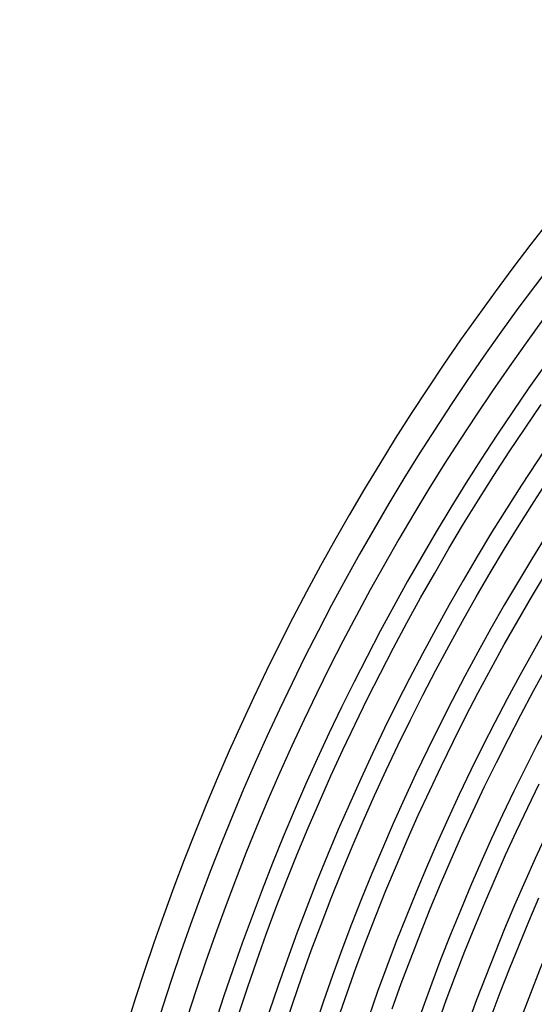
# Model space of a CAD drawing. Header units: millimetres. Extents: x -385 to 385, y -385 to 385.
# Tile 26 of 113: x -345 to -273, y 104 to 243. Entities that reach past the tile are written whole.
import ezdxf

# ---------------------------------------------------------------- set-up
doc = ezdxf.new("R2010")
doc.units = ezdxf.units.MM
doc.layers.add('THICK', color=7, linetype='Continuous')

msp = doc.modelspace()

# ---------------------------------------------------------------- linework, layer by layer
at = {"layer": 'THICK'}
for p, q in [((-273.82, 185.07), (-271.56, 188.38)), ((-276.05, 181.74), (-273.82, 185.07)), ((-278.23, 178.38), (-276.05, 181.74)), ((-280.37, 174.99), (-278.23, 178.38)), ((-272.55, 174.73), (-270.41, 178.03)), ((-282.48, 171.57), (-280.37, 174.99)), ((-274.65, 171.41), (-272.55, 174.73)), ((-284.54, 168.13), (-282.48, 171.57)), ((-276.71, 168.07), (-274.65, 171.41)), ((-286.55, 164.67), (-284.54, 168.13)), ((-278.73, 164.7), (-276.71, 168.07)), ((-288.53, 161.18), (-286.55, 164.67)), ((-280.7, 161.31), (-278.73, 164.7)), ((-272.91, 161.27), (-270.94, 164.57)), ((-290.46, 157.67), (-288.53, 161.18)), ((-282.64, 157.89), (-280.7, 161.31)), ((-274.85, 157.94), (-272.91, 161.27)), ((-292.36, 154.14), (-290.46, 157.67)), ((-284.53, 154.45), (-282.64, 157.89)), ((-276.75, 154.6), (-274.85, 157.94)), ((-294.2, 150.58), (-292.36, 154.14)), ((-286.39, 150.99), (-284.53, 154.45)), ((-278.6, 151.23), (-276.75, 154.6)), ((-280.41, 147.84), (-278.6, 151.23)), ((-272.67, 148.01), (-270.85, 151.31)), ((-296.01, 147), (-294.2, 150.58)), ((-288.2, 147.5), (-286.39, 150.99)), ((-297.77, 143.4), (-296.01, 147)), ((-289.96, 144), (-288.2, 147.5)), ((-282.19, 144.43), (-280.41, 147.84)), ((-274.44, 144.69), (-272.67, 148.01)), ((-283.92, 141), (-282.19, 144.43)), ((-276.18, 141.35), (-274.44, 144.69)), ((-299.49, 139.78), (-297.77, 143.4)), ((-291.69, 140.47), (-289.96, 144)), ((-277.87, 137.99), (-276.18, 141.35)), ((-293.37, 136.92), (-291.69, 140.47)), ((-285.61, 137.54), (-283.92, 141)), ((-301.16, 136.13), (-299.49, 139.78)), ((-287.25, 134.07), (-285.61, 137.54)), ((-279.53, 134.61), (-277.87, 137.99)), ((-302.79, 132.47), (-301.16, 136.13)), ((-295.01, 133.35), (-293.37, 136.92)), ((-281.14, 131.21), (-279.53, 134.61)), ((-273.44, 131.68), (-271.83, 134.99)), ((-296.61, 129.76), (-295.01, 133.35)), ((-288.86, 130.57), (-287.25, 134.07)), ((-304.37, 128.79), (-302.79, 132.47)), ((-275.02, 128.36), (-273.44, 131.68)), ((-290.42, 127.06), (-288.86, 130.57)), ((-282.71, 127.79), (-281.14, 131.21)), ((-298.16, 126.16), (-296.61, 129.76)), ((-305.91, 125.09), (-304.37, 128.79)), ((-284.24, 124.35), (-282.71, 127.79)), ((-276.56, 125.01), (-275.02, 128.36)), ((-299.67, 122.53), (-298.16, 126.16)), ((-291.94, 123.53), (-290.42, 127.06)), ((-307.41, 121.37), (-305.91, 125.09)), ((-278.05, 121.65), (-276.56, 125.01)), ((-293.42, 119.98), (-291.94, 123.53)), ((-285.73, 120.9), (-284.24, 124.35)), ((-301.13, 118.89), (-299.67, 122.53)), ((-308.86, 117.63), (-307.41, 121.37)), ((-287.17, 117.42), (-285.73, 120.9)), ((-279.51, 118.27), (-278.05, 121.65)), ((-294.85, 116.41), (-293.42, 119.98)), ((-302.55, 115.23), (-301.13, 118.89)), ((-280.92, 114.87), (-279.51, 118.27)), ((-273.29, 115.64), (-271.87, 118.94)), ((-310.26, 113.87), (-308.86, 117.63)), ((-296.24, 112.82), (-294.85, 116.41)), ((-288.57, 113.93), (-287.17, 117.42)), ((-303.93, 111.55), (-302.55, 115.23)), ((-274.67, 112.31), (-273.29, 115.64)), ((-311.62, 110.1), (-310.26, 113.87)), ((-289.93, 110.42), (-288.57, 113.93)), ((-282.3, 111.45), (-280.92, 114.87)), ((-297.59, 109.22), (-296.24, 112.82)), ((-276.02, 108.97), (-274.67, 112.31)), ((-305.26, 107.85), (-303.93, 111.55)), ((-283.63, 108.02), (-282.3, 111.45)), ((-312.93, 106.31), (-311.62, 110.1)), ((-291.25, 106.9), (-289.93, 110.42)), ((-298.89, 105.61), (-297.59, 109.22)), ((-277.32, 105.62), (-276.02, 108.97)), ((-306.54, 104.14), (-305.26, 107.85)), ((-292.53, 103.36), (-291.25, 106.9)), ((-284.92, 104.57), (-283.63, 108.02)), ((-314.2, 102.51), (-312.93, 106.31)), ((-300.15, 101.97), (-298.89, 105.61)), ((-278.58, 102.25), (-277.32, 105.62)), ((-307.78, 100.42), (-306.54, 104.14)), ((-286.16, 101.11), (-284.92, 104.57))]:
    msp.add_line(p, q, dxfattribs=at)
for radius, start, end in [(345, 135.3316, 179.6684), (341, 135.3361, 179.664), (337.25, 135.0861, 179.9139), (333.25, 135.3439, 179.6561), (326.5, 135.351, 179.649), (319.75, 135.3584, 179.6416), (313, 135.3661, 179.6339), (306.25, 135.3742, 179.6258), (299.5, 135.3826, 179.6174), (292.75, 135.3914, 179.6086), (286, 135.4007, 179.5994), (279.25, 135.4104, 179.5897)]:
    msp.add_arc((0, 0), radius, start, end, dxfattribs=at)

doc.saveas('drawing.dxf')
